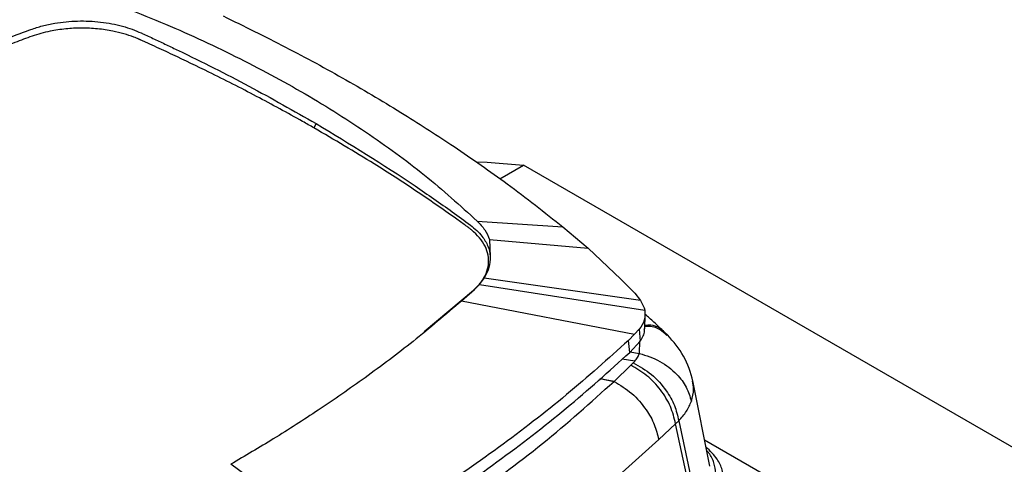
# Model space of a CAD drawing. Header units: millimetres. Extents: x 15 to 415, y 5 to 292.
# Tile 12 of 38: x 95 to 120, y 240 to 251. Entities that reach past the tile are written whole.
import ezdxf

# ---------------------------------------------------------------- set-up
doc = ezdxf.new("R2010")
doc.units = ezdxf.units.MM

msp = doc.modelspace()

# ---------------------------------------------------------------- linework, layer by layer
at = {"color": 7, "linetype": 'Continuous', "lineweight": 25}
for p, q in [((102.3244, 248.6994), (102.2706, 248.5888)), ((106.997, 247.2932), (107.5948, 247.6384)), ((122.4272, 239.0758), (107.5948, 247.6384)), ((106.4189, 246.2202), (108.5988, 246.0723)), ((108.5988, 246.0723), (109.2431, 245.5264)), ((106.7331, 245.7494), (106.7535, 245.3175)), ((106.7331, 245.7494), (109.2431, 245.5264)), ((109.2431, 245.5264), (110.0728, 244.7434)), ((106.3473, 244.4747), (106.4777, 244.6074)), ((106.4777, 244.6074), (106.5953, 244.7655)), ((106.4777, 244.6074), (110.6777, 243.9484)), ((110.5749, 244.1984), (106.5953, 244.7655)), ((110.0728, 244.7434), (110.4266, 244.3855)), ((105.0723, 243.4091), (106.33, 244.4564)), ((106.3493, 244.4725), (106.0241, 244.1839)), ((106.3492, 244.4725), (106.33, 244.4564)), ((110.4266, 244.3855), (110.5749, 244.1984)), ((106.0234, 244.1851), (110.4224, 243.339)), ((110.5749, 244.1984), (110.6611, 244.014)), ((110.6611, 244.014), (110.6777, 243.9484)), ((110.6781, 243.4749), (110.6878, 243.8348)), ((110.4214, 243.338), (110.2625, 243.1808)), ((110.5386, 243.4669), (110.4224, 243.339)), ((110.5386, 243.4669), (110.5626, 243.166)), ((111.256, 243.3228), (111.1846, 243.3922)), ((110.2992, 242.8765), (110.2625, 243.1808)), ((110.5626, 243.166), (110.2992, 242.8765)), ((109.899, 242.1387), (110.3245, 242.5519)), ((110.3887, 242.6149), (110.3245, 242.5519)), ((109.898, 242.1377), (109.899, 242.1387)), ((112.3324, 239.9806), (111.9011, 242.1576)), ((111.0336, 240.6609), (111.4621, 241.0599)), ((111.4621, 241.0599), (111.5434, 241.1383)), ((111.9173, 238.9415), (111.4621, 241.0599)), ((111.5434, 241.1383), (111.9962, 239.0215)), ((112.1991, 240.6534), (118.6795, 236.9123)), ((103.0476, 237.9154), (100.1569, 240.0318))]:
    msp.add_line(p, q, dxfattribs=at)
at = {"color": 8, "linetype": 'Continuous', "lineweight": 25}
for p, q in [((110.5428, 242.8535), (110.5533, 243.1706)), ((110.298, 242.8892), (110.5428, 242.8535)), ((110.4232, 242.652), (110.1021, 242.7034)), ((109.898, 242.1377), (109.538, 242.2082)), ((109.5391, 242.2091), (109.899, 242.1387))]:
    msp.add_line(p, q, dxfattribs=at)
at = {"color": 7, "linetype": 'Continuous', "lineweight": 25, "flags": 128}
msp.add_lwpolyline([(106.4102, 247.7295), (106.6722, 247.7184), (107.5948, 247.6384)], dxfattribs=at)
at = {"color": 7, "linetype": 'Continuous', "lineweight": 25}
for points, knots in [([(96.2293, 252.105), (96.9099, 251.8537), (98.2719, 251.3507), (100.1745, 250.4797), (101.9604, 249.5303), (103.6044, 248.499), (105.113, 247.4001), (105.9838, 246.6133), (106.4189, 246.2202)], [0, 0, 0, 0, 0.1665308, 0.3332587, 0.4999717, 0.6666894, 0.8334391, 1, 1, 1, 1]), ([(95.0737, 251.0927), (95.1703, 251.1251), (95.3638, 251.19), (95.7593, 251.2734), (96.2608, 251.3227), (96.8528, 251.2959), (97.3176, 251.2057), (97.6542, 251.1008), (97.8034, 251.0367), (97.8773, 251.005)], [0, 0, 0, 0, 0.1119188, 0.2241063, 0.4207386, 0.6174827, 0.8136898, 0.9076955, 1, 1, 1, 1]), ([(99.9589, 251.4368), (100.492, 251.1765), (101.5615, 250.6543), (103.0962, 249.8152), (104.5238, 248.968), (105.8901, 248.0834), (107.2467, 247.1357), (108.1331, 246.4385), (108.5988, 246.0723)], [0, 0, 0, 0, 0.1655723, 0.3321881, 0.4997412, 0.6486651, 0.8154671, 1, 1, 1, 1]), ([(87.2698, 247.4856), (88.0325, 247.9076), (89.558, 248.7518), (92.0305, 249.8986), (93.8289, 250.6286), (94.858, 251.0133), (95.0016, 251.0662), (95.0737, 251.0927)], [0, 0, 0, 0, 0.3163293, 0.6327338, 0.9489724, 0.9743906, 1, 1, 1, 1]), ([(102.2706, 248.5888), (102.1748, 248.6433), (101.6959, 248.916), (100.8145, 249.3956), (99.7102, 249.9591), (98.8391, 250.3783), (98.2974, 250.6296), (98.0246, 250.7538), (97.9024, 250.8089), (97.8559, 250.8298), (97.8387, 250.8375), (97.7871, 250.8605), (97.6551, 250.9144), (97.4376, 250.9868), (97.1905, 251.0466), (96.9658, 251.0856), (96.7686, 251.1098), (96.5661, 251.1245), (96.3624, 251.1292), (96.1602, 251.124), (95.9599, 251.1093), (95.7599, 251.0847), (95.548, 251.0474), (95.3272, 250.9955), (95.0277, 250.9001), (94.5358, 250.7087), (93.8309, 250.4411), (93.0076, 250.1066), (92.1958, 249.7631), (91.3978, 249.4091), (90.6134, 249.0453), (89.8814, 248.6902), (89.1997, 248.3459), (88.5664, 248.0134), (87.9427, 247.6746), (87.5362, 247.443), (87.3329, 247.3272)], [0, 0, 0, 0, 0.0215544, 0.1077831, 0.1940117, 0.2575989, 0.2893907, 0.3052864, 0.3132342, 0.3142277, 0.3147244, 0.3167114, 0.3246631, 0.3405897, 0.3567704, 0.3673572, 0.3780175, 0.3889097, 0.3998819, 0.4104687, 0.421129, 0.4320212, 0.4429934, 0.4563711, 0.4698983, 0.4973769, 0.5508177, 0.6042844, 0.6577253, 0.7111661, 0.764607, 0.8180478, 0.863496, 0.9089601, 0.9544721, 1, 1, 1, 1]), ([(97.8773, 251.005), (97.8864, 251.0008), (97.9992, 250.9493), (98.214, 250.8493), (98.5212, 250.7047), (99.3347, 250.3149), (100.6303, 249.663), (101.7598, 249.0205), (102.3244, 248.6994)], [0, 0, 0, 0, 0.0058065, 0.0721222, 0.1384205, 0.2047055, 0.6024906, 1, 1, 1, 1]), ([(106.33, 244.4564), (106.3974, 244.5244), (106.5984, 244.7273), (106.749, 245.1152), (106.6644, 245.5836), (106.4128, 245.8861), (106.229, 246.0294), (106.2023, 246.0491), (106.1908, 246.0575), (106.164, 246.0771), (106.0563, 246.1554), (105.6229, 246.4675), (104.8605, 246.9934), (103.6711, 247.7664), (102.7857, 248.2863), (102.2706, 248.5888)], [0, 0, 0, 0, 0.0458226, 0.1367398, 0.227657, 0.3185743, 0.32978, 0.3325809, 0.3332811, 0.336082, 0.3472853, 0.3920991, 0.5713758, 0.7506526, 1, 1, 1, 1]), ([(102.3244, 248.6994), (103.1813, 248.1786), (104.2084, 247.5544), (105.3218, 246.7842), (105.7902, 246.452), (106.0953, 246.2269), (106.2482, 246.1141)], [0, 0, 0, 0, 0.6262881, 0.75068556, 0.87503864, 1, 1, 1, 1]), ([(106.2482, 246.1141), (106.3033, 246.0701), (106.414, 245.9817), (106.5715, 245.8054), (106.7082, 245.5841), (106.7384, 245.4064), (106.7535, 245.3175)], [0, 0, 0, 0, 0.1889116, 0.3793639, 0.6898842, 1, 1, 1, 1]), ([(106.4189, 246.2202), (106.4896, 246.1458), (106.6308, 245.997), (106.699, 245.8319), (106.7331, 245.7494)], [0, 0, 0, 0, 0.499942, 1, 1, 1, 1]), ([(106.7535, 245.3175), (106.7496, 245.2237), (106.7418, 245.0357), (106.6442, 244.8556), (106.5953, 244.7655)], [0, 0, 0, 0, 0.4991081, 1, 1, 1, 1]), ([(106.0241, 244.1839), (105.6185, 243.8392), (104.8359, 243.1741), (103.6102, 242.2521), (102.4205, 241.4269), (101.2804, 240.6932), (100.5196, 240.2453), (100.1569, 240.0318)], [0, 0, 0, 0, 0.2327957, 0.4491893, 0.6491853, 0.8327877, 1, 1, 1, 1]), ([(110.6777, 243.9484), (110.6838, 243.8631), (110.6961, 243.6927), (110.5911, 243.5421), (110.5386, 243.4669)], [0, 0, 0, 0, 0.5003393, 1, 1, 1, 1]), ([(111.1846, 243.3922), (111.0929, 243.4785), (110.9298, 243.6321), (110.7651, 243.7778), (110.693, 243.8415)], [0, 0, 0, 0, 0.5623687, 1, 1, 1, 1]), ([(110.5626, 243.166), (110.6215, 243.2522), (110.6907, 243.3535), (110.6697, 243.4588), (110.6665, 243.4745)], [0, 0, 0, 0, 0.8507274, 1, 1, 1, 1]), ([(111.9039, 242.1431), (111.8417, 242.3623), (111.7202, 242.79), (111.4083, 243.148), (111.2562, 243.3227)], [0, 0, 0, 0, 0.512249, 1, 1, 1, 1]), ([(110.2625, 243.1808), (109.7487, 242.7176), (108.7138, 241.7845), (106.9759, 240.4456), (105.1015, 239.1421), (103.7347, 238.3258), (103.0476, 237.9154)], [0, 0, 0, 0, 0.2450661, 0.4936995, 0.745491, 1, 1, 1, 1]), ([(103.0015, 237.5535), (103.6854, 237.9607), (105.0532, 238.7751), (106.9403, 240.0829), (108.7114, 241.4435), (109.7699, 242.3988), (110.2992, 242.8765)], [0, 0, 0, 0, 0.2500481, 0.5000915, 0.7500477, 1, 1, 1, 1]), ([(110.4232, 242.652), (110.4486, 242.684), (110.4995, 242.7481), (110.5284, 242.8183), (110.5428, 242.8535)], [0, 0, 0, 0, 0.4996506, 1, 1, 1, 1]), ([(110.5428, 242.8535), (110.7221, 242.795), (111.0807, 242.678), (111.4841, 242.3534), (111.7551, 241.9958), (111.8278, 241.7546), (111.8642, 241.634)], [0, 0, 0, 0, 0.2797574, 0.5595188, 0.7797577, 1, 1, 1, 1]), ([(111.4621, 241.0599), (111.4268, 241.2078), (111.3561, 241.5037), (111.0926, 241.9322), (110.7438, 242.3067), (110.4643, 242.4702), (110.3245, 242.5519)], [0, 0, 0, 0, 0.24999898, 0.49999999, 0.75000101, 1, 1, 1, 1]), ([(110.4232, 242.652), (110.4176, 242.6457), (110.4065, 242.6331), (110.3946, 242.6209), (110.3887, 242.6149)], [0, 0, 0, 0, 0.5070575, 1, 1, 1, 1]), ([(110.3887, 242.6149), (110.5472, 242.524), (110.8642, 242.3421), (111.2176, 241.94), (111.4526, 241.5272), (111.5131, 241.2679), (111.5434, 241.1383)], [0, 0, 0, 0, 0.2797566, 0.5595172, 0.7797569, 1, 1, 1, 1]), ([(106.0828, 239.0551), (106.7636, 239.5501), (108.1252, 240.5402), (109.3071, 241.6052), (109.898, 242.1377)], [0, 0, 0, 0, 0.4999917, 1, 1, 1, 1]), ([(109.899, 242.1387), (110.0534, 242.0445), (110.362, 241.8563), (110.7082, 241.453), (110.9404, 241.0432), (111.0025, 240.7883), (111.0336, 240.6609)], [0, 0, 0, 0, 0.27976, 0.5595239, 0.7797603, 1, 1, 1, 1]), ([(111.5434, 241.1383), (111.6139, 241.2177), (111.7549, 241.3766), (111.8278, 241.5482), (111.8642, 241.634)], [0, 0, 0, 0, 0.4998978, 1, 1, 1, 1]), ([(104.9698, 236.0754), (105.5308, 236.4312), (106.6527, 237.1428), (108.214, 238.2721), (109.6903, 239.4399), (110.5859, 240.2539), (111.0336, 240.6609)], [0, 0, 0, 0, 0.2499987, 0.5000043, 0.7500072, 1, 1, 1, 1]), ([(112.0929, 238.9698), (112.1849, 239.0715), (112.3493, 239.2535), (112.4646, 239.5386), (112.5, 239.8042), (112.444, 240.0654), (112.3663, 240.2611), (112.2731, 240.3574), (112.2538, 240.3774)], [0, 0, 0, 0, 0.2295655, 0.4104663, 0.5913671, 0.7720719, 0.9527819, 1, 1, 1, 1]), ([(112.2707, 238.7353), (112.3632, 238.8369), (112.5338, 239.024), (112.6623, 239.321), (112.7064, 239.6055), (112.6592, 239.888), (112.5268, 240.1876), (112.3392, 240.3718), (112.2345, 240.4746)], [0, 0, 0, 0, 0.1838524, 0.3389538, 0.494055, 0.6491425, 0.8042301, 1, 1, 1, 1])]:
    msp.add_open_spline(points, degree=3, knots=knots, dxfattribs=at)
at = {"color": 8, "linetype": 'Continuous', "lineweight": 25}
for points, knots in [([(110.6691, 243.5682), (110.707, 243.5723), (110.8976, 243.5926), (111.0785, 243.5147), (111.1661, 243.3992), (111.1783, 243.383)], [0, 0, 0, 0, 0.1762221, 0.8848838, 1, 1, 1, 1]), ([(111.2401, 243.3035), (111.1833, 243.3608), (111.0565, 243.4884), (110.844, 243.5479), (110.7022, 243.531), (110.6836, 243.5288)], [0, 0, 0, 0, 0.4140693, 0.9230945, 1, 1, 1, 1]), ([(111.8642, 241.634), (111.894, 241.7384), (111.9429, 241.9101), (111.9056, 242.0798), (111.8909, 242.1463)], [0, 0, 0, 0, 0.607557, 1, 1, 1, 1])]:
    msp.add_open_spline(points, degree=3, knots=knots, dxfattribs=at)

doc.saveas('drawing.dxf')
